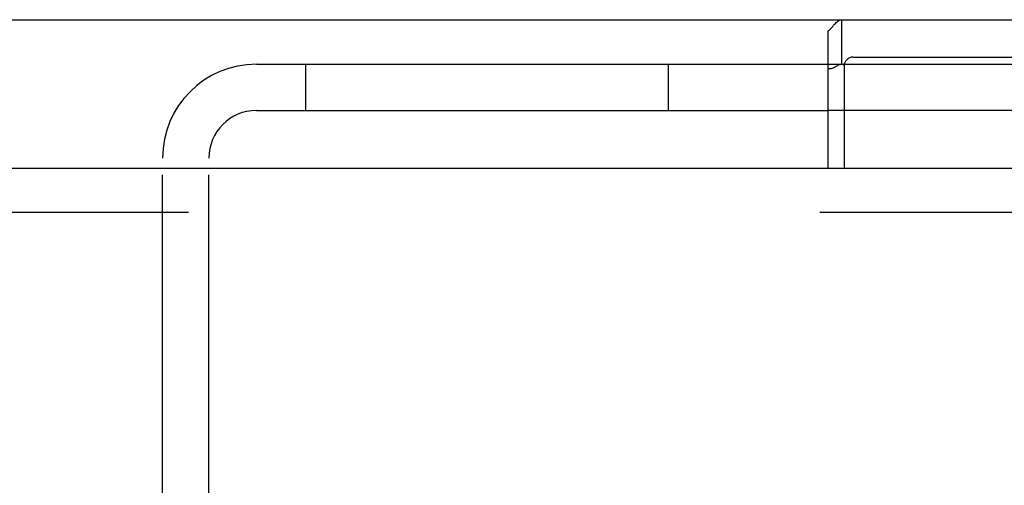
# Model space of a CAD drawing. Header units: inches. Extents: x 0 to 193, y 0 to 125.
# Tile 51 of 99: x 88.435 to 90.094, y 79.445 to 80.23. Entities that reach past the tile are written whole.
import ezdxf

# ---------------------------------------------------------------- set-up
doc = ezdxf.new("R2010")
doc.units = ezdxf.units.IN
doc.header["$LTSCALE"] = 10.63801
doc.header["$MEASUREMENT"] = 0
doc.linetypes.add('HIDDEN', pattern=[0.2, 0.1, -0.1])
doc.layers.get('0').update_dxf_attribs({"linetype": 'CONTINUOUS'})
doc.layers.add('DEFAULT_2', color=8, linetype='HIDDEN')
doc.layers.add('EXD_ENCLOSURE_DOOR_ASSEMBLY', color=7, linetype='CONTINUOUS')

msp = doc.modelspace()

# ---------------------------------------------------------------- linework, layer by layer
at = {"color": 3, "linetype": 'Continuous'}
for p, q in [((76.2968, 80.2298), (91.1468, 80.2298)), ((89.7968, 79.9798), (89.7968, 80.2108)), ((89.8388, 80.1668), (91.2218, 80.1668)), ((89.8238, 80.1518), (89.8238, 79.9798))]:
    msp.add_line(p, q, dxfattribs=at)
at = {"color": 7, "linetype": 'Continuous'}
for p, q in [((89.8198, 80.1548), (89.8198, 80.2298)), ((89.8198, 80.1548), (89.8238, 80.1548)), ((89.8238, 80.0768), (89.7968, 80.0768))]:
    msp.add_line(p, q, dxfattribs=at)
at = {"color": 3, "linetype": 'Continuous'}
msp.add_lwpolyline([(89.7968, 80.2108), (89.7984, 80.212), (89.7999, 80.2134), (89.8015, 80.215), (89.803, 80.2167), (89.8046, 80.2185), (89.8061, 80.2203), (89.8076, 80.222), (89.8091, 80.2236), (89.8105, 80.225), (89.812, 80.2264), (89.8135, 80.2275), (89.8149, 80.2284), (89.8163, 80.2291), (89.8176, 80.2295), (89.8188, 80.2297), (89.8198, 80.2298)], dxfattribs=at)
at = {"color": 7, "linetype": 'Continuous'}
msp.add_lwpolyline([(89.7968, 80.148), (89.7978, 80.1478), (89.7988, 80.1476), (89.8, 80.1475), (89.8013, 80.1476), (89.8026, 80.1478), (89.8039, 80.1482), (89.8053, 80.1487), (89.8066, 80.1493), (89.8079, 80.15), (89.8093, 80.1507), (89.8106, 80.1515), (89.8119, 80.1522), (89.8133, 80.1529), (89.8146, 80.1536), (89.816, 80.1541), (89.8173, 80.1545), (89.8186, 80.1547), (89.8198, 80.1548)], dxfattribs=at)
at = {"color": 3, "linetype": 'Continuous'}
msp.add_arc((89.8388, 80.1518), 0.015, 90, 180, dxfattribs=at)
at = {"layer": 'DEFAULT_2', "color": 8, "linetype": 'HIDDEN'}
for p, q in [((88.8338, 80.1548), (89.8198, 80.1548)), ((88.9168, 80.1548), (88.9168, 80.0768)), ((89.5278, 80.0768), (89.5278, 80.1548)), ((89.8238, 80.1518), (89.8238, 80.1548)), ((89.8238, 80.1548), (90.5178, 80.1548)), ((88.8338, 80.0768), (89.7968, 80.0768)), ((90.5178, 80.0768), (89.8238, 80.0768)), ((88.6758, 78.9048), (88.6758, 79.9968)), ((88.7538, 78.9048), (88.7538, 79.9968))]:
    msp.add_line(p, q, dxfattribs=at)
for radius in [0.158, 0.08]:
    msp.add_arc((88.8338, 79.9968), radius, 90, 180, dxfattribs=at)
at = {"layer": 'EXD_ENCLOSURE_DOOR_ASSEMBLY', "color": 3, "linetype": 'Continuous'}
msp.add_line((78.3968, 79.9798), (90.8468, 79.9798), dxfattribs=at)
at = {"layer": 'EXD_ENCLOSURE_DOOR_ASSEMBLY', "color": 8, "linetype": 'HIDDEN'}
msp.add_line((90.8468, 79.9048), (78.3968, 79.9048), dxfattribs=at)

doc.saveas('drawing.dxf')
